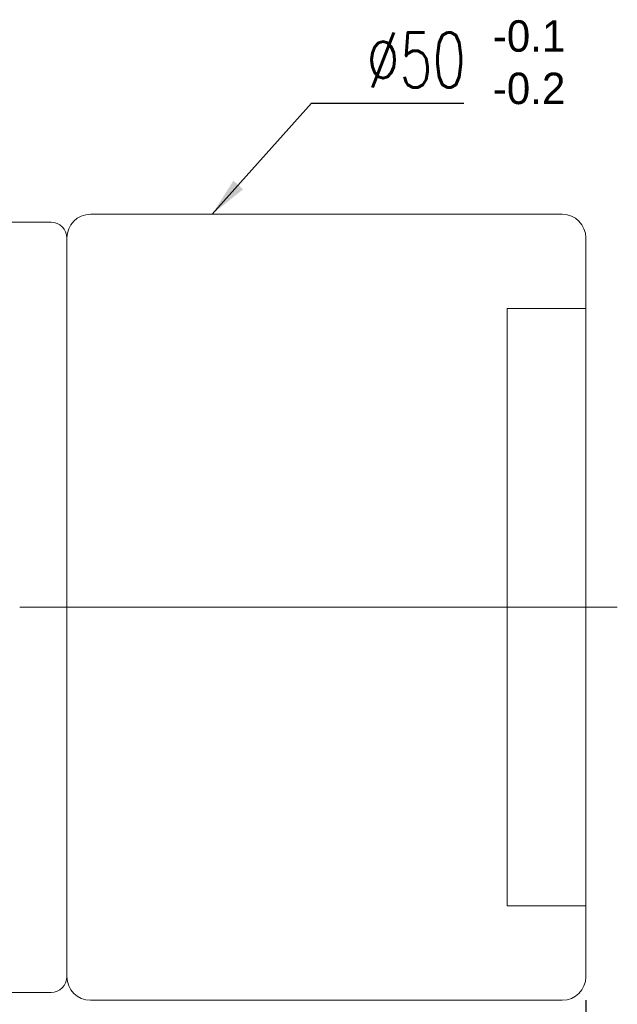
# Model space of a CAD drawing. Extents: x -276 to -48, y 63 to 198.
# Tile 48 of 48: x -86 to -48, y 96 to 159. Entities that reach past the tile are written whole.
import ezdxf

# ---------------------------------------------------------------- set-up
doc = ezdxf.new("R2010")
doc.units = 0
doc.header["$LTSCALE"] = 3
doc.header["$MEASUREMENT"] = 0
doc.layers.add('DIM', color=4, linetype='Continuous')
doc.styles.add('DIM-7', font='SIMPLEX.shx', dxfattribs={"width": 0.7, "bigfont": 'chineset.shx'})
doc.dimstyles.new('CNS', dxfattribs={"dimtxt": 3.5, "dimasz": 2.5, "dimexe": 1, "dimexo": 1.5, "dimgap": 0.09, "dimtad": 0, "dimdsep": 46, "dimtxsty": 'DIM-7', "dimcen": 0.09, "dimclrd": 1, "dimclre": 1, "dimclrt": 4, "dimadec": 0, "dimazin": 0, "dimtfac": 1, "dimtix": 1, "dimtmove": 2, "dimatfit": 3, "dimfxl": 1, "dimtvp": 0.971429, "dimtolj": 1, "dimarcsym": 0})

# ---------------------------------------------------------------- blocks, each defined once
blk = doc.blocks.new('*D4')
at = {"layer": 'DEFPOINTS', "color": 0, "linetype": 'Continuous', "lineweight": 0, "transparency": 16777216}
for p in [(-50.412, 97.932), (-130.412, 82.932), (-50.412, 64.168)]:
    blk.add_point(p, dxfattribs=at)
at = {"layer": 'DIM', "color": 7, "linetype": 'Continuous', "lineweight": -2, "transparency": 16777216}
for p, q in [((-50.412, 96.432), (-50.412, 63.168)), ((-130.412, 81.432), (-130.412, 63.168)), ((-127.912, 64.168), (-52.912, 64.168))]:
    blk.add_line(p, q, dxfattribs=at)
at = {"layer": 'DIM', "color": 7, "linetype": 'Continuous', "lineweight": 0, "transparency": 16777216}
for points in [[(-127.912, 64.585), (-127.912, 63.751), (-130.412, 64.168)], [(-52.912, 64.585), (-52.912, 63.751), (-50.412, 64.168)]]:
    blk.add_solid(points, dxfattribs=at)
at = {"layer": 'DIM', "color": 7, "linetype": 'Continuous', "lineweight": 0, "transparency": 16777216, "insert": (-90.412, 66.918), "char_height": 3.5, "attachment_point": 5, "style": 'DIM-7'}
blk.add_mtext('\\A1;80', dxfattribs=at)

msp = doc.modelspace()

# ---------------------------------------------------------------- linework, layer by layer
at = {"layer": 'DIM', "color": 7, "linetype": 'Continuous', "lineweight": 0}
for p, q in [((-81.912, 146.432), (-51.912, 146.432)), ((-88.412, 145.932), (-84.412, 145.932)), ((-83.412, 97.932), (-83.412, 144.932)), ((-50.412, 144.932), (-50.412, 97.932)), ((-55.412, 140.432), (-50.412, 140.432)), ((-55.412, 140.432), (-55.412, 102.432)), ((-86.412, 121.432), (-48.412, 121.432)), ((-55.412, 102.432), (-50.412, 102.432)), ((-88.412, 96.932), (-84.412, 96.932)), ((-81.912, 96.432), (-51.912, 96.432))]:
    msp.add_line(p, q, dxfattribs=at)
for centre, radius, start, end in [((-81.912, 144.932), 1.5, 90, 180), ((-51.912, 144.932), 1.5, 0, 90), ((-84.412, 144.932), 1, 360, 90), ((-84.412, 97.932), 1, 270, 0), ((-81.912, 97.932), 1.5, 180, 270), ((-51.912, 97.932), 1.5, 270, 0)]:
    msp.add_arc(centre, radius, start, end, dxfattribs=at)

# ---------------------------------------------------------------- texts
for s, p in [('-0.1', (-56.326, 156.774)), ('-0.2', (-56.326, 153.441))]:
    msp.add_text(s, height=2, dxfattribs=at).set_placement(p)
at = {"layer": 'DIM', "color": 7, "linetype": 'Continuous', "lineweight": 0, "insert": (-64.356, 156.252), "char_height": 3.5, "attachment_point": 4, "style": 'DIM-7'}
msp.add_mtext('%%C50', dxfattribs=at)

# ---------------------------------------------------------------- dimensions: what is measured, and where the dimension line sits
at = {"layer": 'DIM', "color": 7, "linetype": 'Continuous', "lineweight": 0}
dim = msp.add_linear_dim(base=(-50.412, 64.168), p1=(-130.412, 82.932), p2=(-50.412, 97.932), dimstyle='CNS', override={"dimgap": 1, "dimtad": 1, "dimclrd": 7, "dimclre": 7, "dimclrt": 7, "dimtp": -0.1, "dimtm": 0.2, "dimtfac": 0.6, "dimtmove": 0}, dxfattribs=at)
dim.commit()
dim.dimension.update_dxf_attribs({"geometry": '*D4', "text_midpoint": (-90.412, 66.918)})

# ---------------------------------------------------------------- leaders
at = {"layer": 'DIM', "color": 7, "linetype": 'Continuous', "lineweight": 0, "annotation_type": 0, "has_hookline": 1, "hookline_direction": 0, "text_width": 6.183}
msp.add_leader([(-74.181, 146.432), (-67.856, 153.502), (-65.356, 153.502)], dimstyle='CNS', override={"dimgap": 1, "dimtad": 1, "dimclrd": 7, "dimclre": 7, "dimclrt": 7, "dimtp": -0.1, "dimtm": 0.2, "dimtfac": 0.6, "dimtmove": 0}, dxfattribs=at)

doc.saveas('drawing.dxf')
